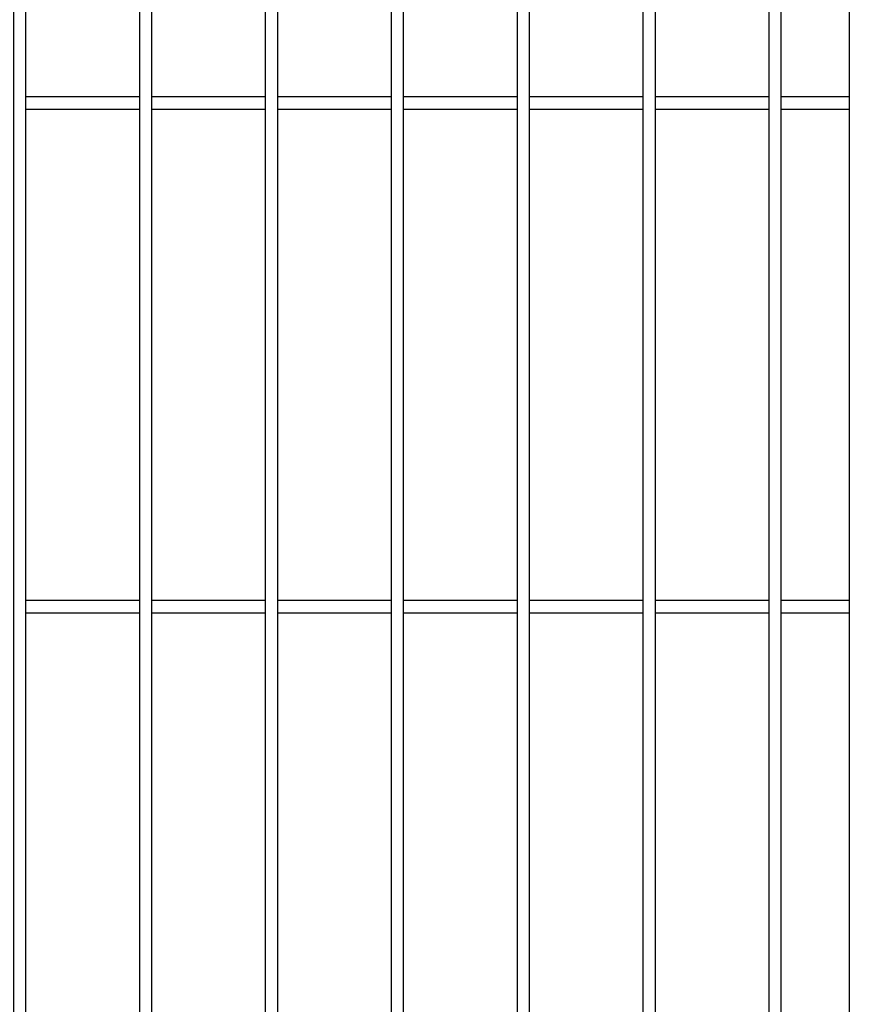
# Model space of a CAD drawing. Header units: inches. Extents: x 43593 to 117387, y -66787 to -26237.
# Tile 85 of 256: x 49717 to 49750, y -33608 to -33569. Entities that reach past the tile are written whole.
import ezdxf

# ---------------------------------------------------------------- set-up
doc = ezdxf.new("R2010")
doc.units = ezdxf.units.IN
doc.header["$MEASUREMENT"] = 0
doc.layers.add('AW OGRODZENIA', color=253, linetype='Continuous')

msp = doc.modelspace()

# ---------------------------------------------------------------- linework, layer by layer
at = {"layer": 'AW OGRODZENIA'}
for p, q in [((49749.618, -33532.691), (49749.618, -33647.291)), ((49716.918, -33572.151), (49721.422, -33572.151)), ((49716.918, -33572.151), (49721.422, -33572.151)), ((49716.918, -33572.151), (49721.422, -33572.151)), ((49716.918, -33572.151), (49721.422, -33572.151)), ((49716.918, -33572.151), (49721.422, -33572.151)), ((49716.918, -33572.151), (49721.422, -33572.151)), ((49716.918, -33572.151), (49721.422, -33572.151)), ((49716.918, -33572.151), (49721.422, -33572.151)), ((49716.918, -33572.151), (49721.422, -33572.151)), ((49716.918, -33572.151), (49721.422, -33572.151)), ((49716.918, -33572.151), (49721.422, -33572.151)), ((49716.918, -33572.151), (49721.422, -33572.151)), ((49716.918, -33572.151), (49721.422, -33572.151)), ((49716.918, -33572.151), (49721.422, -33572.151)), ((49716.918, -33572.151), (49721.422, -33572.151)), ((49716.918, -33572.151), (49721.422, -33572.151)), ((49716.918, -33572.151), (49721.422, -33572.151)), ((49716.918, -33572.151), (49721.422, -33572.151)), ((49716.918, -33572.151), (49721.422, -33572.151)), ((49716.918, -33572.151), (49721.422, -33572.151)), ((49716.918, -33572.151), (49721.422, -33572.151)), ((49716.918, -33572.151), (49721.422, -33572.151)), ((49716.918, -33572.151), (49721.422, -33572.151)), ((49716.918, -33572.151), (49721.422, -33572.151)), ((49716.918, -33572.151), (49721.422, -33572.151)), ((49721.918, -33572.151), (49726.422, -33572.151)), ((49721.918, -33572.151), (49726.422, -33572.151)), ((49721.918, -33572.151), (49726.422, -33572.151)), ((49721.918, -33572.151), (49726.422, -33572.151)), ((49721.918, -33572.151), (49726.422, -33572.151)), ((49721.918, -33572.151), (49726.422, -33572.151)), ((49721.918, -33572.151), (49726.422, -33572.151)), ((49721.918, -33572.151), (49726.422, -33572.151)), ((49721.918, -33572.151), (49726.422, -33572.151)), ((49721.918, -33572.151), (49726.422, -33572.151)), ((49721.918, -33572.151), (49726.422, -33572.151)), ((49721.918, -33572.151), (49726.422, -33572.151)), ((49721.918, -33572.151), (49726.422, -33572.151)), ((49721.918, -33572.151), (49726.422, -33572.151)), ((49721.918, -33572.151), (49726.422, -33572.151)), ((49721.918, -33572.151), (49726.422, -33572.151)), ((49721.918, -33572.151), (49726.422, -33572.151)), ((49721.918, -33572.151), (49726.422, -33572.151)), ((49721.918, -33572.151), (49726.422, -33572.151)), ((49721.918, -33572.151), (49726.422, -33572.151)), ((49721.918, -33572.151), (49726.422, -33572.151)), ((49721.918, -33572.151), (49726.422, -33572.151)), ((49721.918, -33572.151), (49726.422, -33572.151)), ((49721.918, -33572.151), (49726.422, -33572.151)), ((49721.918, -33572.151), (49726.422, -33572.151)), ((49726.918, -33572.151), (49731.422, -33572.151)), ((49726.918, -33572.151), (49731.422, -33572.151)), ((49726.918, -33572.151), (49731.422, -33572.151)), ((49726.918, -33572.151), (49731.422, -33572.151)), ((49726.918, -33572.151), (49731.422, -33572.151)), ((49726.918, -33572.151), (49731.422, -33572.151)), ((49726.918, -33572.151), (49731.422, -33572.151)), ((49726.918, -33572.151), (49731.422, -33572.151)), ((49726.918, -33572.151), (49731.422, -33572.151)), ((49726.918, -33572.151), (49731.422, -33572.151)), ((49726.918, -33572.151), (49731.422, -33572.151)), ((49726.918, -33572.151), (49731.422, -33572.151)), ((49726.918, -33572.151), (49731.422, -33572.151)), ((49726.918, -33572.151), (49731.422, -33572.151)), ((49726.918, -33572.151), (49731.422, -33572.151)), ((49726.918, -33572.151), (49731.422, -33572.151)), ((49726.918, -33572.151), (49731.422, -33572.151)), ((49726.918, -33572.151), (49731.422, -33572.151)), ((49726.918, -33572.151), (49731.422, -33572.151)), ((49726.918, -33572.151), (49731.422, -33572.151)), ((49726.918, -33572.151), (49731.422, -33572.151)), ((49726.918, -33572.151), (49731.422, -33572.151)), ((49726.918, -33572.151), (49731.422, -33572.151)), ((49726.918, -33572.151), (49731.422, -33572.151)), ((49726.918, -33572.151), (49731.422, -33572.151)), ((49731.918, -33572.151), (49736.422, -33572.151)), ((49731.918, -33572.151), (49736.422, -33572.151)), ((49731.918, -33572.151), (49736.422, -33572.151)), ((49731.918, -33572.151), (49736.422, -33572.151)), ((49731.918, -33572.151), (49736.422, -33572.151)), ((49731.918, -33572.151), (49736.422, -33572.151)), ((49731.918, -33572.151), (49736.422, -33572.151)), ((49731.918, -33572.151), (49736.422, -33572.151)), ((49731.918, -33572.151), (49736.422, -33572.151)), ((49731.918, -33572.151), (49736.422, -33572.151)), ((49731.918, -33572.151), (49736.422, -33572.151)), ((49731.918, -33572.151), (49736.422, -33572.151)), ((49731.918, -33572.151), (49736.422, -33572.151)), ((49731.918, -33572.151), (49736.422, -33572.151)), ((49731.918, -33572.151), (49736.422, -33572.151)), ((49731.918, -33572.151), (49736.422, -33572.151)), ((49731.918, -33572.151), (49736.422, -33572.151)), ((49731.918, -33572.151), (49736.422, -33572.151)), ((49731.918, -33572.151), (49736.422, -33572.151)), ((49731.918, -33572.151), (49736.422, -33572.151)), ((49731.918, -33572.151), (49736.422, -33572.151)), ((49731.918, -33572.151), (49736.422, -33572.151)), ((49731.918, -33572.151), (49736.422, -33572.151)), ((49731.918, -33572.151), (49736.422, -33572.151)), ((49731.918, -33572.151), (49736.422, -33572.151)), ((49736.918, -33572.151), (49741.422, -33572.151)), ((49736.918, -33572.151), (49741.422, -33572.151)), ((49736.918, -33572.151), (49741.422, -33572.151)), ((49736.918, -33572.151), (49741.422, -33572.151)), ((49736.918, -33572.151), (49741.422, -33572.151)), ((49736.918, -33572.151), (49741.422, -33572.151)), ((49736.918, -33572.151), (49741.422, -33572.151)), ((49736.918, -33572.151), (49741.422, -33572.151)), ((49736.918, -33572.151), (49741.422, -33572.151)), ((49736.918, -33572.151), (49741.422, -33572.151)), ((49736.918, -33572.151), (49741.422, -33572.151)), ((49736.918, -33572.151), (49741.422, -33572.151)), ((49736.918, -33572.151), (49741.422, -33572.151)), ((49736.918, -33572.151), (49741.422, -33572.151)), ((49736.918, -33572.151), (49741.422, -33572.151)), ((49736.918, -33572.151), (49741.422, -33572.151)), ((49736.918, -33572.151), (49741.422, -33572.151)), ((49736.918, -33572.151), (49741.422, -33572.151)), ((49736.918, -33572.151), (49741.422, -33572.151)), ((49736.918, -33572.151), (49741.422, -33572.151)), ((49736.918, -33572.151), (49741.422, -33572.151)), ((49736.918, -33572.151), (49741.422, -33572.151)), ((49736.918, -33572.151), (49741.422, -33572.151)), ((49736.918, -33572.151), (49741.422, -33572.151)), ((49736.918, -33572.151), (49741.422, -33572.151)), ((49741.918, -33572.151), (49746.422, -33572.151)), ((49741.918, -33572.151), (49746.422, -33572.151)), ((49741.918, -33572.151), (49746.422, -33572.151)), ((49741.918, -33572.151), (49746.422, -33572.151)), ((49741.918, -33572.151), (49746.422, -33572.151)), ((49741.918, -33572.151), (49746.422, -33572.151)), ((49741.918, -33572.151), (49746.422, -33572.151)), ((49741.918, -33572.151), (49746.422, -33572.151)), ((49741.918, -33572.151), (49746.422, -33572.151)), ((49741.918, -33572.151), (49746.422, -33572.151)), ((49741.918, -33572.151), (49746.422, -33572.151)), ((49741.918, -33572.151), (49746.422, -33572.151)), ((49741.918, -33572.151), (49746.422, -33572.151)), ((49741.918, -33572.151), (49746.422, -33572.151)), ((49741.918, -33572.151), (49746.422, -33572.151)), ((49741.918, -33572.151), (49746.422, -33572.151)), ((49741.918, -33572.151), (49746.422, -33572.151)), ((49741.918, -33572.151), (49746.422, -33572.151)), ((49741.918, -33572.151), (49746.422, -33572.151)), ((49741.918, -33572.151), (49746.422, -33572.151)), ((49741.918, -33572.151), (49746.422, -33572.151)), ((49741.918, -33572.151), (49746.422, -33572.151)), ((49741.918, -33572.151), (49746.422, -33572.151)), ((49741.918, -33572.151), (49746.422, -33572.151)), ((49741.918, -33572.151), (49746.422, -33572.151)), ((49746.918, -33572.151), (49749.618, -33572.151)), ((49746.918, -33572.151), (49749.618, -33572.151)), ((49746.918, -33572.151), (49749.618, -33572.151)), ((49746.918, -33572.151), (49749.618, -33572.151)), ((49746.918, -33572.151), (49749.618, -33572.151)), ((49746.918, -33572.151), (49749.618, -33572.151)), ((49746.918, -33572.151), (49749.618, -33572.151)), ((49746.918, -33572.151), (49749.618, -33572.151)), ((49746.918, -33572.151), (49749.618, -33572.151)), ((49746.918, -33572.151), (49749.618, -33572.151)), ((49746.918, -33572.151), (49749.618, -33572.151)), ((49746.918, -33572.151), (49749.618, -33572.151)), ((49746.918, -33572.151), (49749.618, -33572.151)), ((49746.918, -33572.151), (49749.618, -33572.151)), ((49746.918, -33572.151), (49749.618, -33572.151)), ((49746.918, -33572.151), (49749.618, -33572.151)), ((49746.918, -33572.151), (49749.618, -33572.151)), ((49746.918, -33572.151), (49749.618, -33572.151)), ((49746.918, -33572.151), (49749.618, -33572.151)), ((49746.918, -33572.151), (49749.618, -33572.151)), ((49746.918, -33572.151), (49749.618, -33572.151)), ((49746.918, -33572.151), (49749.618, -33572.151)), ((49746.918, -33572.151), (49749.618, -33572.151)), ((49746.918, -33572.151), (49749.618, -33572.151)), ((49746.918, -33572.151), (49749.618, -33572.151)), ((49716.918, -33572.651), (49721.422, -33572.651)), ((49716.918, -33572.651), (49721.422, -33572.651)), ((49716.918, -33572.651), (49721.422, -33572.651)), ((49716.918, -33572.651), (49721.422, -33572.651)), ((49716.918, -33572.651), (49721.422, -33572.651)), ((49716.918, -33572.651), (49721.422, -33572.651)), ((49716.918, -33572.651), (49721.422, -33572.651)), ((49716.918, -33572.651), (49721.422, -33572.651)), ((49716.918, -33572.651), (49721.422, -33572.651)), ((49716.918, -33572.651), (49721.422, -33572.651)), ((49716.918, -33572.651), (49721.422, -33572.651)), ((49716.918, -33572.651), (49721.422, -33572.651)), ((49716.918, -33572.651), (49721.422, -33572.651)), ((49716.918, -33572.651), (49721.422, -33572.651)), ((49716.918, -33572.651), (49721.422, -33572.651)), ((49716.918, -33572.651), (49721.422, -33572.651)), ((49716.918, -33572.651), (49721.422, -33572.651)), ((49716.918, -33572.651), (49721.422, -33572.651)), ((49716.918, -33572.651), (49721.422, -33572.651)), ((49716.918, -33572.651), (49721.422, -33572.651)), ((49716.918, -33572.651), (49721.422, -33572.651)), ((49716.918, -33572.651), (49721.422, -33572.651)), ((49716.918, -33572.651), (49721.422, -33572.651)), ((49716.918, -33572.651), (49721.422, -33572.651)), ((49716.918, -33572.651), (49721.422, -33572.651)), ((49721.918, -33572.651), (49726.422, -33572.651)), ((49721.918, -33572.651), (49726.422, -33572.651)), ((49721.918, -33572.651), (49726.422, -33572.651)), ((49721.918, -33572.651), (49726.422, -33572.651)), ((49721.918, -33572.651), (49726.422, -33572.651)), ((49721.918, -33572.651), (49726.422, -33572.651)), ((49721.918, -33572.651), (49726.422, -33572.651)), ((49721.918, -33572.651), (49726.422, -33572.651)), ((49721.918, -33572.651), (49726.422, -33572.651)), ((49721.918, -33572.651), (49726.422, -33572.651)), ((49721.918, -33572.651), (49726.422, -33572.651)), ((49721.918, -33572.651), (49726.422, -33572.651)), ((49721.918, -33572.651), (49726.422, -33572.651)), ((49721.918, -33572.651), (49726.422, -33572.651)), ((49721.918, -33572.651), (49726.422, -33572.651)), ((49721.918, -33572.651), (49726.422, -33572.651)), ((49721.918, -33572.651), (49726.422, -33572.651)), ((49721.918, -33572.651), (49726.422, -33572.651)), ((49721.918, -33572.651), (49726.422, -33572.651)), ((49721.918, -33572.651), (49726.422, -33572.651)), ((49721.918, -33572.651), (49726.422, -33572.651)), ((49721.918, -33572.651), (49726.422, -33572.651)), ((49721.918, -33572.651), (49726.422, -33572.651)), ((49721.918, -33572.651), (49726.422, -33572.651)), ((49721.918, -33572.651), (49726.422, -33572.651)), ((49726.918, -33572.651), (49731.422, -33572.651)), ((49726.918, -33572.651), (49731.422, -33572.651)), ((49726.918, -33572.651), (49731.422, -33572.651)), ((49726.918, -33572.651), (49731.422, -33572.651)), ((49726.918, -33572.651), (49731.422, -33572.651)), ((49726.918, -33572.651), (49731.422, -33572.651)), ((49726.918, -33572.651), (49731.422, -33572.651)), ((49726.918, -33572.651), (49731.422, -33572.651)), ((49726.918, -33572.651), (49731.422, -33572.651)), ((49726.918, -33572.651), (49731.422, -33572.651)), ((49726.918, -33572.651), (49731.422, -33572.651)), ((49726.918, -33572.651), (49731.422, -33572.651)), ((49726.918, -33572.651), (49731.422, -33572.651)), ((49726.918, -33572.651), (49731.422, -33572.651)), ((49726.918, -33572.651), (49731.422, -33572.651)), ((49726.918, -33572.651), (49731.422, -33572.651)), ((49726.918, -33572.651), (49731.422, -33572.651)), ((49726.918, -33572.651), (49731.422, -33572.651)), ((49726.918, -33572.651), (49731.422, -33572.651)), ((49726.918, -33572.651), (49731.422, -33572.651)), ((49726.918, -33572.651), (49731.422, -33572.651)), ((49726.918, -33572.651), (49731.422, -33572.651)), ((49726.918, -33572.651), (49731.422, -33572.651)), ((49726.918, -33572.651), (49731.422, -33572.651)), ((49726.918, -33572.651), (49731.422, -33572.651)), ((49731.918, -33572.651), (49736.422, -33572.651)), ((49731.918, -33572.651), (49736.422, -33572.651)), ((49731.918, -33572.651), (49736.422, -33572.651)), ((49731.918, -33572.651), (49736.422, -33572.651)), ((49731.918, -33572.651), (49736.422, -33572.651)), ((49731.918, -33572.651), (49736.422, -33572.651)), ((49731.918, -33572.651), (49736.422, -33572.651)), ((49731.918, -33572.651), (49736.422, -33572.651)), ((49731.918, -33572.651), (49736.422, -33572.651)), ((49731.918, -33572.651), (49736.422, -33572.651)), ((49731.918, -33572.651), (49736.422, -33572.651)), ((49731.918, -33572.651), (49736.422, -33572.651)), ((49731.918, -33572.651), (49736.422, -33572.651)), ((49731.918, -33572.651), (49736.422, -33572.651)), ((49731.918, -33572.651), (49736.422, -33572.651)), ((49731.918, -33572.651), (49736.422, -33572.651)), ((49731.918, -33572.651), (49736.422, -33572.651)), ((49731.918, -33572.651), (49736.422, -33572.651)), ((49731.918, -33572.651), (49736.422, -33572.651)), ((49731.918, -33572.651), (49736.422, -33572.651)), ((49731.918, -33572.651), (49736.422, -33572.651)), ((49731.918, -33572.651), (49736.422, -33572.651)), ((49731.918, -33572.651), (49736.422, -33572.651)), ((49731.918, -33572.651), (49736.422, -33572.651)), ((49731.918, -33572.651), (49736.422, -33572.651)), ((49736.918, -33572.651), (49741.422, -33572.651)), ((49736.918, -33572.651), (49741.422, -33572.651)), ((49736.918, -33572.651), (49741.422, -33572.651)), ((49736.918, -33572.651), (49741.422, -33572.651)), ((49736.918, -33572.651), (49741.422, -33572.651)), ((49736.918, -33572.651), (49741.422, -33572.651)), ((49736.918, -33572.651), (49741.422, -33572.651)), ((49736.918, -33572.651), (49741.422, -33572.651)), ((49736.918, -33572.651), (49741.422, -33572.651)), ((49736.918, -33572.651), (49741.422, -33572.651)), ((49736.918, -33572.651), (49741.422, -33572.651)), ((49736.918, -33572.651), (49741.422, -33572.651)), ((49736.918, -33572.651), (49741.422, -33572.651)), ((49736.918, -33572.651), (49741.422, -33572.651)), ((49736.918, -33572.651), (49741.422, -33572.651)), ((49736.918, -33572.651), (49741.422, -33572.651)), ((49736.918, -33572.651), (49741.422, -33572.651)), ((49736.918, -33572.651), (49741.422, -33572.651)), ((49736.918, -33572.651), (49741.422, -33572.651)), ((49736.918, -33572.651), (49741.422, -33572.651)), ((49736.918, -33572.651), (49741.422, -33572.651)), ((49736.918, -33572.651), (49741.422, -33572.651)), ((49736.918, -33572.651), (49741.422, -33572.651)), ((49736.918, -33572.651), (49741.422, -33572.651)), ((49736.918, -33572.651), (49741.422, -33572.651)), ((49741.918, -33572.651), (49746.422, -33572.651)), ((49741.918, -33572.651), (49746.422, -33572.651)), ((49741.918, -33572.651), (49746.422, -33572.651)), ((49741.918, -33572.651), (49746.422, -33572.651)), ((49741.918, -33572.651), (49746.422, -33572.651)), ((49741.918, -33572.651), (49746.422, -33572.651)), ((49741.918, -33572.651), (49746.422, -33572.651)), ((49741.918, -33572.651), (49746.422, -33572.651)), ((49741.918, -33572.651), (49746.422, -33572.651)), ((49741.918, -33572.651), (49746.422, -33572.651)), ((49741.918, -33572.651), (49746.422, -33572.651)), ((49741.918, -33572.651), (49746.422, -33572.651)), ((49741.918, -33572.651), (49746.422, -33572.651)), ((49741.918, -33572.651), (49746.422, -33572.651)), ((49741.918, -33572.651), (49746.422, -33572.651)), ((49741.918, -33572.651), (49746.422, -33572.651)), ((49741.918, -33572.651), (49746.422, -33572.651)), ((49741.918, -33572.651), (49746.422, -33572.651)), ((49741.918, -33572.651), (49746.422, -33572.651)), ((49741.918, -33572.651), (49746.422, -33572.651)), ((49741.918, -33572.651), (49746.422, -33572.651)), ((49741.918, -33572.651), (49746.422, -33572.651)), ((49741.918, -33572.651), (49746.422, -33572.651)), ((49741.918, -33572.651), (49746.422, -33572.651)), ((49741.918, -33572.651), (49746.422, -33572.651)), ((49746.918, -33572.651), (49749.618, -33572.651)), ((49746.918, -33572.651), (49749.618, -33572.651)), ((49746.918, -33572.651), (49749.618, -33572.651)), ((49746.918, -33572.651), (49749.618, -33572.651)), ((49746.918, -33572.651), (49749.618, -33572.651)), ((49746.918, -33572.651), (49749.618, -33572.651)), ((49746.918, -33572.651), (49749.618, -33572.651)), ((49746.918, -33572.651), (49749.618, -33572.651)), ((49746.918, -33572.651), (49749.618, -33572.651)), ((49746.918, -33572.651), (49749.618, -33572.651)), ((49746.918, -33572.651), (49749.618, -33572.651)), ((49746.918, -33572.651), (49749.618, -33572.651)), ((49746.918, -33572.651), (49749.618, -33572.651)), ((49746.918, -33572.651), (49749.618, -33572.651)), ((49746.918, -33572.651), (49749.618, -33572.651)), ((49746.918, -33572.651), (49749.618, -33572.651)), ((49746.918, -33572.651), (49749.618, -33572.651)), ((49746.918, -33572.651), (49749.618, -33572.651)), ((49746.918, -33572.651), (49749.618, -33572.651)), ((49746.918, -33572.651), (49749.618, -33572.651)), ((49746.918, -33572.651), (49749.618, -33572.651)), ((49746.918, -33572.651), (49749.618, -33572.651)), ((49746.918, -33572.651), (49749.618, -33572.651)), ((49746.918, -33572.651), (49749.618, -33572.651)), ((49746.918, -33572.651), (49749.618, -33572.651)), ((49716.918, -33592.151), (49721.422, -33592.151)), ((49716.918, -33592.151), (49721.422, -33592.151)), ((49716.918, -33592.151), (49721.422, -33592.151)), ((49716.918, -33592.151), (49721.422, -33592.151)), ((49716.918, -33592.151), (49721.422, -33592.151)), ((49716.918, -33592.151), (49721.422, -33592.151)), ((49716.918, -33592.151), (49721.422, -33592.151)), ((49716.918, -33592.151), (49721.422, -33592.151)), ((49716.918, -33592.151), (49721.422, -33592.151)), ((49716.918, -33592.151), (49721.422, -33592.151)), ((49716.918, -33592.151), (49721.422, -33592.151)), ((49716.918, -33592.151), (49721.422, -33592.151)), ((49716.918, -33592.151), (49721.422, -33592.151)), ((49716.918, -33592.151), (49721.422, -33592.151)), ((49716.918, -33592.151), (49721.422, -33592.151)), ((49716.918, -33592.151), (49721.422, -33592.151)), ((49716.918, -33592.151), (49721.422, -33592.151)), ((49716.918, -33592.151), (49721.422, -33592.151)), ((49716.918, -33592.151), (49721.422, -33592.151)), ((49716.918, -33592.151), (49721.422, -33592.151)), ((49716.918, -33592.151), (49721.422, -33592.151)), ((49716.918, -33592.151), (49721.422, -33592.151)), ((49716.918, -33592.151), (49721.422, -33592.151)), ((49716.918, -33592.151), (49721.422, -33592.151)), ((49716.918, -33592.151), (49721.422, -33592.151)), ((49721.918, -33592.151), (49726.422, -33592.151)), ((49721.918, -33592.151), (49726.422, -33592.151)), ((49721.918, -33592.151), (49726.422, -33592.151)), ((49721.918, -33592.151), (49726.422, -33592.151)), ((49721.918, -33592.151), (49726.422, -33592.151)), ((49721.918, -33592.151), (49726.422, -33592.151)), ((49721.918, -33592.151), (49726.422, -33592.151)), ((49721.918, -33592.151), (49726.422, -33592.151)), ((49721.918, -33592.151), (49726.422, -33592.151)), ((49721.918, -33592.151), (49726.422, -33592.151)), ((49721.918, -33592.151), (49726.422, -33592.151)), ((49721.918, -33592.151), (49726.422, -33592.151)), ((49721.918, -33592.151), (49726.422, -33592.151)), ((49721.918, -33592.151), (49726.422, -33592.151)), ((49721.918, -33592.151), (49726.422, -33592.151)), ((49721.918, -33592.151), (49726.422, -33592.151)), ((49721.918, -33592.151), (49726.422, -33592.151)), ((49721.918, -33592.151), (49726.422, -33592.151)), ((49721.918, -33592.151), (49726.422, -33592.151)), ((49721.918, -33592.151), (49726.422, -33592.151)), ((49721.918, -33592.151), (49726.422, -33592.151)), ((49721.918, -33592.151), (49726.422, -33592.151)), ((49721.918, -33592.151), (49726.422, -33592.151)), ((49721.918, -33592.151), (49726.422, -33592.151)), ((49721.918, -33592.151), (49726.422, -33592.151)), ((49726.918, -33592.151), (49731.422, -33592.151)), ((49726.918, -33592.151), (49731.422, -33592.151)), ((49726.918, -33592.151), (49731.422, -33592.151)), ((49726.918, -33592.151), (49731.422, -33592.151)), ((49726.918, -33592.151), (49731.422, -33592.151)), ((49726.918, -33592.151), (49731.422, -33592.151)), ((49726.918, -33592.151), (49731.422, -33592.151)), ((49726.918, -33592.151), (49731.422, -33592.151)), ((49726.918, -33592.151), (49731.422, -33592.151)), ((49726.918, -33592.151), (49731.422, -33592.151)), ((49726.918, -33592.151), (49731.422, -33592.151)), ((49726.918, -33592.151), (49731.422, -33592.151)), ((49726.918, -33592.151), (49731.422, -33592.151)), ((49726.918, -33592.151), (49731.422, -33592.151)), ((49726.918, -33592.151), (49731.422, -33592.151)), ((49726.918, -33592.151), (49731.422, -33592.151)), ((49726.918, -33592.151), (49731.422, -33592.151)), ((49726.918, -33592.151), (49731.422, -33592.151)), ((49726.918, -33592.151), (49731.422, -33592.151)), ((49726.918, -33592.151), (49731.422, -33592.151)), ((49726.918, -33592.151), (49731.422, -33592.151)), ((49726.918, -33592.151), (49731.422, -33592.151)), ((49726.918, -33592.151), (49731.422, -33592.151)), ((49726.918, -33592.151), (49731.422, -33592.151)), ((49726.918, -33592.151), (49731.422, -33592.151)), ((49731.918, -33592.151), (49736.422, -33592.151)), ((49731.918, -33592.151), (49736.422, -33592.151)), ((49731.918, -33592.151), (49736.422, -33592.151)), ((49731.918, -33592.151), (49736.422, -33592.151)), ((49731.918, -33592.151), (49736.422, -33592.151)), ((49731.918, -33592.151), (49736.422, -33592.151)), ((49731.918, -33592.151), (49736.422, -33592.151)), ((49731.918, -33592.151), (49736.422, -33592.151)), ((49731.918, -33592.151), (49736.422, -33592.151)), ((49731.918, -33592.151), (49736.422, -33592.151)), ((49731.918, -33592.151), (49736.422, -33592.151)), ((49731.918, -33592.151), (49736.422, -33592.151)), ((49731.918, -33592.151), (49736.422, -33592.151)), ((49731.918, -33592.151), (49736.422, -33592.151)), ((49731.918, -33592.151), (49736.422, -33592.151)), ((49731.918, -33592.151), (49736.422, -33592.151)), ((49731.918, -33592.151), (49736.422, -33592.151)), ((49731.918, -33592.151), (49736.422, -33592.151)), ((49731.918, -33592.151), (49736.422, -33592.151)), ((49731.918, -33592.151), (49736.422, -33592.151)), ((49731.918, -33592.151), (49736.422, -33592.151)), ((49731.918, -33592.151), (49736.422, -33592.151)), ((49731.918, -33592.151), (49736.422, -33592.151)), ((49731.918, -33592.151), (49736.422, -33592.151)), ((49731.918, -33592.151), (49736.422, -33592.151)), ((49736.918, -33592.151), (49741.422, -33592.151)), ((49736.918, -33592.151), (49741.422, -33592.151)), ((49736.918, -33592.151), (49741.422, -33592.151)), ((49736.918, -33592.151), (49741.422, -33592.151)), ((49736.918, -33592.151), (49741.422, -33592.151)), ((49736.918, -33592.151), (49741.422, -33592.151)), ((49736.918, -33592.151), (49741.422, -33592.151)), ((49736.918, -33592.151), (49741.422, -33592.151)), ((49736.918, -33592.151), (49741.422, -33592.151)), ((49736.918, -33592.151), (49741.422, -33592.151)), ((49736.918, -33592.151), (49741.422, -33592.151)), ((49736.918, -33592.151), (49741.422, -33592.151)), ((49736.918, -33592.151), (49741.422, -33592.151)), ((49736.918, -33592.151), (49741.422, -33592.151)), ((49736.918, -33592.151), (49741.422, -33592.151)), ((49736.918, -33592.151), (49741.422, -33592.151)), ((49736.918, -33592.151), (49741.422, -33592.151)), ((49736.918, -33592.151), (49741.422, -33592.151)), ((49736.918, -33592.151), (49741.422, -33592.151)), ((49736.918, -33592.151), (49741.422, -33592.151)), ((49736.918, -33592.151), (49741.422, -33592.151)), ((49736.918, -33592.151), (49741.422, -33592.151)), ((49736.918, -33592.151), (49741.422, -33592.151)), ((49736.918, -33592.151), (49741.422, -33592.151)), ((49736.918, -33592.151), (49741.422, -33592.151)), ((49741.918, -33592.151), (49746.422, -33592.151)), ((49741.918, -33592.151), (49746.422, -33592.151)), ((49741.918, -33592.151), (49746.422, -33592.151)), ((49741.918, -33592.151), (49746.422, -33592.151)), ((49741.918, -33592.151), (49746.422, -33592.151)), ((49741.918, -33592.151), (49746.422, -33592.151)), ((49741.918, -33592.151), (49746.422, -33592.151)), ((49741.918, -33592.151), (49746.422, -33592.151)), ((49741.918, -33592.151), (49746.422, -33592.151)), ((49741.918, -33592.151), (49746.422, -33592.151)), ((49741.918, -33592.151), (49746.422, -33592.151)), ((49741.918, -33592.151), (49746.422, -33592.151)), ((49741.918, -33592.151), (49746.422, -33592.151)), ((49741.918, -33592.151), (49746.422, -33592.151)), ((49741.918, -33592.151), (49746.422, -33592.151)), ((49741.918, -33592.151), (49746.422, -33592.151)), ((49741.918, -33592.151), (49746.422, -33592.151)), ((49741.918, -33592.151), (49746.422, -33592.151)), ((49741.918, -33592.151), (49746.422, -33592.151)), ((49741.918, -33592.151), (49746.422, -33592.151)), ((49741.918, -33592.151), (49746.422, -33592.151)), ((49741.918, -33592.151), (49746.422, -33592.151)), ((49741.918, -33592.151), (49746.422, -33592.151)), ((49741.918, -33592.151), (49746.422, -33592.151)), ((49741.918, -33592.151), (49746.422, -33592.151)), ((49746.918, -33592.151), (49749.618, -33592.151)), ((49746.918, -33592.151), (49749.618, -33592.151)), ((49746.918, -33592.151), (49749.618, -33592.151)), ((49746.918, -33592.151), (49749.618, -33592.151)), ((49746.918, -33592.151), (49749.618, -33592.151)), ((49746.918, -33592.151), (49749.618, -33592.151)), ((49746.918, -33592.151), (49749.618, -33592.151)), ((49746.918, -33592.151), (49749.618, -33592.151)), ((49746.918, -33592.151), (49749.618, -33592.151)), ((49746.918, -33592.151), (49749.618, -33592.151)), ((49746.918, -33592.151), (49749.618, -33592.151)), ((49746.918, -33592.151), (49749.618, -33592.151)), ((49746.918, -33592.151), (49749.618, -33592.151)), ((49746.918, -33592.151), (49749.618, -33592.151)), ((49746.918, -33592.151), (49749.618, -33592.151)), ((49746.918, -33592.151), (49749.618, -33592.151)), ((49746.918, -33592.151), (49749.618, -33592.151)), ((49746.918, -33592.151), (49749.618, -33592.151)), ((49746.918, -33592.151), (49749.618, -33592.151)), ((49746.918, -33592.151), (49749.618, -33592.151)), ((49746.918, -33592.151), (49749.618, -33592.151)), ((49746.918, -33592.151), (49749.618, -33592.151)), ((49746.918, -33592.151), (49749.618, -33592.151)), ((49746.918, -33592.151), (49749.618, -33592.151)), ((49746.918, -33592.151), (49749.618, -33592.151)), ((49716.918, -33592.651), (49721.422, -33592.651)), ((49716.918, -33592.651), (49721.422, -33592.651)), ((49716.918, -33592.651), (49721.422, -33592.651)), ((49716.918, -33592.651), (49721.422, -33592.651)), ((49716.918, -33592.651), (49721.422, -33592.651)), ((49716.918, -33592.651), (49721.422, -33592.651)), ((49716.918, -33592.651), (49721.422, -33592.651)), ((49716.918, -33592.651), (49721.422, -33592.651)), ((49716.918, -33592.651), (49721.422, -33592.651)), ((49716.918, -33592.651), (49721.422, -33592.651)), ((49716.918, -33592.651), (49721.422, -33592.651)), ((49716.918, -33592.651), (49721.422, -33592.651)), ((49716.918, -33592.651), (49721.422, -33592.651)), ((49716.918, -33592.651), (49721.422, -33592.651)), ((49716.918, -33592.651), (49721.422, -33592.651)), ((49716.918, -33592.651), (49721.422, -33592.651)), ((49716.918, -33592.651), (49721.422, -33592.651)), ((49716.918, -33592.651), (49721.422, -33592.651)), ((49716.918, -33592.651), (49721.422, -33592.651)), ((49716.918, -33592.651), (49721.422, -33592.651)), ((49716.918, -33592.651), (49721.422, -33592.651)), ((49716.918, -33592.651), (49721.422, -33592.651)), ((49716.918, -33592.651), (49721.422, -33592.651)), ((49716.918, -33592.651), (49721.422, -33592.651)), ((49716.918, -33592.651), (49721.422, -33592.651)), ((49721.918, -33592.651), (49726.422, -33592.651)), ((49721.918, -33592.651), (49726.422, -33592.651)), ((49721.918, -33592.651), (49726.422, -33592.651)), ((49721.918, -33592.651), (49726.422, -33592.651)), ((49721.918, -33592.651), (49726.422, -33592.651)), ((49721.918, -33592.651), (49726.422, -33592.651)), ((49721.918, -33592.651), (49726.422, -33592.651)), ((49721.918, -33592.651), (49726.422, -33592.651)), ((49721.918, -33592.651), (49726.422, -33592.651)), ((49721.918, -33592.651), (49726.422, -33592.651)), ((49721.918, -33592.651), (49726.422, -33592.651)), ((49721.918, -33592.651), (49726.422, -33592.651)), ((49721.918, -33592.651), (49726.422, -33592.651)), ((49721.918, -33592.651), (49726.422, -33592.651)), ((49721.918, -33592.651), (49726.422, -33592.651)), ((49721.918, -33592.651), (49726.422, -33592.651)), ((49721.918, -33592.651), (49726.422, -33592.651)), ((49721.918, -33592.651), (49726.422, -33592.651)), ((49721.918, -33592.651), (49726.422, -33592.651)), ((49721.918, -33592.651), (49726.422, -33592.651)), ((49721.918, -33592.651), (49726.422, -33592.651)), ((49721.918, -33592.651), (49726.422, -33592.651)), ((49721.918, -33592.651), (49726.422, -33592.651)), ((49721.918, -33592.651), (49726.422, -33592.651)), ((49721.918, -33592.651), (49726.422, -33592.651)), ((49726.918, -33592.651), (49731.422, -33592.651)), ((49726.918, -33592.651), (49731.422, -33592.651)), ((49726.918, -33592.651), (49731.422, -33592.651)), ((49726.918, -33592.651), (49731.422, -33592.651)), ((49726.918, -33592.651), (49731.422, -33592.651)), ((49726.918, -33592.651), (49731.422, -33592.651)), ((49726.918, -33592.651), (49731.422, -33592.651)), ((49726.918, -33592.651), (49731.422, -33592.651)), ((49726.918, -33592.651), (49731.422, -33592.651)), ((49726.918, -33592.651), (49731.422, -33592.651)), ((49726.918, -33592.651), (49731.422, -33592.651)), ((49726.918, -33592.651), (49731.422, -33592.651)), ((49726.918, -33592.651), (49731.422, -33592.651)), ((49726.918, -33592.651), (49731.422, -33592.651)), ((49726.918, -33592.651), (49731.422, -33592.651)), ((49726.918, -33592.651), (49731.422, -33592.651)), ((49726.918, -33592.651), (49731.422, -33592.651)), ((49726.918, -33592.651), (49731.422, -33592.651)), ((49726.918, -33592.651), (49731.422, -33592.651)), ((49726.918, -33592.651), (49731.422, -33592.651)), ((49726.918, -33592.651), (49731.422, -33592.651)), ((49726.918, -33592.651), (49731.422, -33592.651)), ((49726.918, -33592.651), (49731.422, -33592.651)), ((49726.918, -33592.651), (49731.422, -33592.651)), ((49726.918, -33592.651), (49731.422, -33592.651)), ((49731.918, -33592.651), (49736.422, -33592.651)), ((49731.918, -33592.651), (49736.422, -33592.651)), ((49731.918, -33592.651), (49736.422, -33592.651)), ((49731.918, -33592.651), (49736.422, -33592.651)), ((49731.918, -33592.651), (49736.422, -33592.651)), ((49731.918, -33592.651), (49736.422, -33592.651)), ((49731.918, -33592.651), (49736.422, -33592.651)), ((49731.918, -33592.651), (49736.422, -33592.651)), ((49731.918, -33592.651), (49736.422, -33592.651)), ((49731.918, -33592.651), (49736.422, -33592.651)), ((49731.918, -33592.651), (49736.422, -33592.651)), ((49731.918, -33592.651), (49736.422, -33592.651)), ((49731.918, -33592.651), (49736.422, -33592.651)), ((49731.918, -33592.651), (49736.422, -33592.651)), ((49731.918, -33592.651), (49736.422, -33592.651)), ((49731.918, -33592.651), (49736.422, -33592.651)), ((49731.918, -33592.651), (49736.422, -33592.651)), ((49731.918, -33592.651), (49736.422, -33592.651)), ((49731.918, -33592.651), (49736.422, -33592.651)), ((49731.918, -33592.651), (49736.422, -33592.651)), ((49731.918, -33592.651), (49736.422, -33592.651)), ((49731.918, -33592.651), (49736.422, -33592.651)), ((49731.918, -33592.651), (49736.422, -33592.651)), ((49731.918, -33592.651), (49736.422, -33592.651)), ((49731.918, -33592.651), (49736.422, -33592.651)), ((49736.918, -33592.651), (49741.422, -33592.651)), ((49736.918, -33592.651), (49741.422, -33592.651)), ((49736.918, -33592.651), (49741.422, -33592.651)), ((49736.918, -33592.651), (49741.422, -33592.651)), ((49736.918, -33592.651), (49741.422, -33592.651)), ((49736.918, -33592.651), (49741.422, -33592.651)), ((49736.918, -33592.651), (49741.422, -33592.651)), ((49736.918, -33592.651), (49741.422, -33592.651)), ((49736.918, -33592.651), (49741.422, -33592.651)), ((49736.918, -33592.651), (49741.422, -33592.651)), ((49736.918, -33592.651), (49741.422, -33592.651)), ((49736.918, -33592.651), (49741.422, -33592.651)), ((49736.918, -33592.651), (49741.422, -33592.651)), ((49736.918, -33592.651), (49741.422, -33592.651)), ((49736.918, -33592.651), (49741.422, -33592.651)), ((49736.918, -33592.651), (49741.422, -33592.651)), ((49736.918, -33592.651), (49741.422, -33592.651)), ((49736.918, -33592.651), (49741.422, -33592.651)), ((49736.918, -33592.651), (49741.422, -33592.651)), ((49736.918, -33592.651), (49741.422, -33592.651)), ((49736.918, -33592.651), (49741.422, -33592.651)), ((49736.918, -33592.651), (49741.422, -33592.651)), ((49736.918, -33592.651), (49741.422, -33592.651)), ((49736.918, -33592.651), (49741.422, -33592.651)), ((49736.918, -33592.651), (49741.422, -33592.651)), ((49741.918, -33592.651), (49746.422, -33592.651)), ((49741.918, -33592.651), (49746.422, -33592.651)), ((49741.918, -33592.651), (49746.422, -33592.651)), ((49741.918, -33592.651), (49746.422, -33592.651)), ((49741.918, -33592.651), (49746.422, -33592.651)), ((49741.918, -33592.651), (49746.422, -33592.651)), ((49741.918, -33592.651), (49746.422, -33592.651)), ((49741.918, -33592.651), (49746.422, -33592.651)), ((49741.918, -33592.651), (49746.422, -33592.651)), ((49741.918, -33592.651), (49746.422, -33592.651)), ((49741.918, -33592.651), (49746.422, -33592.651)), ((49741.918, -33592.651), (49746.422, -33592.651)), ((49741.918, -33592.651), (49746.422, -33592.651)), ((49741.918, -33592.651), (49746.422, -33592.651)), ((49741.918, -33592.651), (49746.422, -33592.651)), ((49741.918, -33592.651), (49746.422, -33592.651)), ((49741.918, -33592.651), (49746.422, -33592.651)), ((49741.918, -33592.651), (49746.422, -33592.651)), ((49741.918, -33592.651), (49746.422, -33592.651)), ((49741.918, -33592.651), (49746.422, -33592.651)), ((49741.918, -33592.651), (49746.422, -33592.651)), ((49741.918, -33592.651), (49746.422, -33592.651)), ((49741.918, -33592.651), (49746.422, -33592.651)), ((49741.918, -33592.651), (49746.422, -33592.651)), ((49741.918, -33592.651), (49746.422, -33592.651)), ((49746.918, -33592.651), (49749.618, -33592.651)), ((49746.918, -33592.651), (49749.618, -33592.651)), ((49746.918, -33592.651), (49749.618, -33592.651)), ((49746.918, -33592.651), (49749.618, -33592.651)), ((49746.918, -33592.651), (49749.618, -33592.651)), ((49746.918, -33592.651), (49749.618, -33592.651)), ((49746.918, -33592.651), (49749.618, -33592.651)), ((49746.918, -33592.651), (49749.618, -33592.651)), ((49746.918, -33592.651), (49749.618, -33592.651)), ((49746.918, -33592.651), (49749.618, -33592.651)), ((49746.918, -33592.651), (49749.618, -33592.651)), ((49746.918, -33592.651), (49749.618, -33592.651)), ((49746.918, -33592.651), (49749.618, -33592.651)), ((49746.918, -33592.651), (49749.618, -33592.651)), ((49746.918, -33592.651), (49749.618, -33592.651)), ((49746.918, -33592.651), (49749.618, -33592.651)), ((49746.918, -33592.651), (49749.618, -33592.651)), ((49746.918, -33592.651), (49749.618, -33592.651)), ((49746.918, -33592.651), (49749.618, -33592.651)), ((49746.918, -33592.651), (49749.618, -33592.651)), ((49746.918, -33592.651), (49749.618, -33592.651)), ((49746.918, -33592.651), (49749.618, -33592.651)), ((49746.918, -33592.651), (49749.618, -33592.651)), ((49746.918, -33592.651), (49749.618, -33592.651)), ((49746.918, -33592.651), (49749.618, -33592.651))]:
    msp.add_line(p, q, dxfattribs=at)
for points in [[(49716.918, -33532.691), (49716.422, -33532.691), (49716.422, -33647.291), (49716.918, -33647.291)], [(49721.918, -33532.691), (49721.422, -33532.691), (49721.422, -33647.291), (49721.918, -33647.291)], [(49726.918, -33532.691), (49726.422, -33532.691), (49726.422, -33647.291), (49726.918, -33647.291)], [(49731.918, -33532.691), (49731.422, -33532.691), (49731.422, -33647.291), (49731.918, -33647.291)], [(49736.918, -33532.691), (49736.422, -33532.691), (49736.422, -33647.291), (49736.918, -33647.291)], [(49741.918, -33532.691), (49741.422, -33532.691), (49741.422, -33647.291), (49741.918, -33647.291)], [(49746.918, -33532.691), (49746.422, -33532.691), (49746.422, -33647.291), (49746.918, -33647.291)]]:
    msp.add_lwpolyline(points, close=True, dxfattribs=at)

doc.saveas('drawing.dxf')
